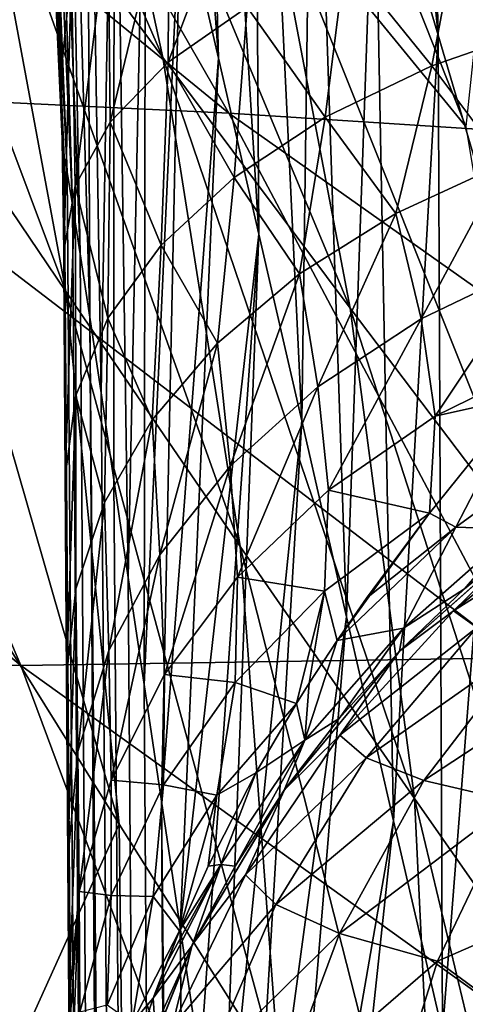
# Model space of a CAD drawing. Header units: metres. Extents: x -22 to 22, y 0 to 204.
# Tile 215 of 256: x -14.247 to -13.482, y 160.774 to 162.467. Entities that reach past the tile are written whole.
import ezdxf

# ---------------------------------------------------------------- set-up
doc = ezdxf.new("R2010")
doc.units = ezdxf.units.M
doc.layers.add('solid_002_SW0002', color=7, linetype='CONTINUOUS')

msp = doc.modelspace()

# ---------------------------------------------------------------- linework, layer by layer
at = {"layer": 'solid_002_SW0002'}
for points in [[(-13.528625, 162.44017, 208.443085), (-13.560676, 163.76857, 207.692245), (-13.699554, 164.15416, 207.891342)], [(-13.637758, 162.80838, 208.618973), (-13.528625, 162.44017, 208.443085), (-13.699554, 164.15416, 207.891342)], [(-13.905918, 162.400711, 209.81662), (-13.943402, 163.828812, 209.224091), (-14.035913, 164.132706, 209.454941)], [(-13.970963, 162.682541, 210.004395), (-13.905918, 162.400711, 209.81662), (-14.035913, 164.132706, 209.454941)], [(-13.836345, 162.097961, 209.637848), (-13.845632, 163.504807, 209.008438), (-13.943402, 163.828812, 209.224091)], [(-13.905918, 162.400711, 209.81662), (-13.836345, 162.097961, 209.637848), (-13.943402, 163.828812, 209.224091)], [(-14.245435, 163.809738, 211.791031), (-14.172571, 162.224854, 211.75), (-14.170977, 162.230118, 211.620148)], [(-14.175753, 162.37558, 215.302689), (-14.172571, 162.224854, 211.75), (-14.245435, 163.809738, 211.791031)], [(-14.245435, 163.809738, 211.791031), (-14.170977, 162.230118, 211.620148), (-14.240916, 163.806122, 211.551758)], [(-14.178035, 162.474121, 215.26593), (-14.175753, 162.37558, 215.302689), (-14.245435, 163.809738, 211.791031)], [(-14.240916, 163.806122, 211.551758), (-14.170977, 162.230118, 211.620148), (-14.165675, 162.204697, 211.484894)], [(-14.240916, 163.806122, 211.551758), (-14.165675, 162.204697, 211.484894), (-14.227374, 163.758575, 211.313141)], [(-13.416545, 162.061127, 208.278366), (-13.419084, 163.373535, 207.508698), (-13.560676, 163.76857, 207.692245)], [(-13.528625, 162.44017, 208.443085), (-13.416545, 162.061127, 208.278366), (-13.560676, 163.76857, 207.692245)], [(-14.227374, 163.758575, 211.313141), (-14.165675, 162.204697, 211.484894), (-14.156301, 162.148575, 211.344391)], [(-14.227374, 163.758575, 211.313141), (-14.156301, 162.148575, 211.344391), (-14.204411, 163.668716, 211.077576)], [(-14.204411, 163.668716, 211.077576), (-14.156301, 162.148575, 211.344391), (-14.143287, 162.064636, 211.206406)], [(-14.204411, 163.668716, 211.077576), (-14.143287, 162.064636, 211.206406), (-14.172517, 163.538803, 210.847137)], [(-14.493114, 163.53418, 199.063828), (-14.001364, 162.401611, 199.950409), (-14.323619, 162.837128, 200.071777)], [(-14.493114, 163.53418, 199.063828), (-14.154709, 163.111603, 198.947189), (-14.001364, 162.401611, 199.950409)], [(-14.172517, 163.538803, 210.847137), (-14.143287, 162.064636, 211.206406), (-14.12689, 161.955551, 211.071289)], [(-14.172517, 163.538803, 210.847137), (-14.12689, 161.955551, 211.071289), (-14.132448, 163.371964, 210.623489)], [(-13.762798, 161.777161, 209.467621), (-13.743556, 163.163879, 208.807068), (-13.845632, 163.504807, 209.008438)], [(-13.836345, 162.097961, 209.637848), (-13.762798, 161.777161, 209.467621), (-13.845632, 163.504807, 209.008438)], [(-14.132448, 163.371964, 210.623489), (-14.12689, 161.955551, 211.071289), (-14.107507, 161.825256, 210.94014)], [(-14.132448, 163.371964, 210.623489), (-14.107507, 161.825256, 210.94014), (-14.084976, 163.171448, 210.408066)], [(-13.713141, 163.338318, 196.626755), (-13.065951, 162.282135, 197.600052), (-13.437567, 162.69458, 197.673019)], [(-13.713141, 163.338318, 196.626755), (-13.321325, 162.934952, 196.553482), (-13.065951, 162.282135, 197.600052)], [(-13.887681, 162.305969, 227.504105), (-15.11786, 163.311737, 227.422821), (-14.664153, 162.34317, 226.912155)], [(-14.407158, 163.212219, 228.055984), (-15.11786, 163.311737, 227.422821), (-13.887681, 162.305969, 227.504105)], [(-14.646152, 163.277496, 200.206131), (-14.167915, 161.999649, 201.022873), (-14.467029, 162.441956, 201.158112)], [(-14.646152, 163.277496, 200.206131), (-14.323619, 162.837128, 200.071777), (-14.167915, 161.999649, 201.022873)], [(-13.916018, 163.23439, 228.724213), (-14.407158, 163.212219, 228.055984), (-13.151221, 162.258347, 228.154526)], [(-12.688597, 162.345352, 228.837997), (-13.916018, 163.23439, 228.724213), (-13.151221, 162.258347, 228.154526)], [(-13.302086, 163.095673, 229.45285), (-13.916018, 163.23439, 228.724213), (-12.688597, 162.345352, 228.837997)], [(-13.151221, 162.258347, 228.154526), (-14.407158, 163.212219, 228.055984), (-13.887681, 162.305969, 227.504105)], [(-14.084976, 163.171448, 210.408066), (-14.107507, 161.825256, 210.94014), (-14.085364, 161.675766, 210.812683)], [(-14.084976, 163.171448, 210.408066), (-14.085364, 161.675766, 210.812683), (-14.060686, 161.508011, 210.688889)], [(-14.084976, 163.171448, 210.408066), (-14.060686, 161.508011, 210.688889), (-14.030886, 162.940521, 210.201569)], [(-13.762798, 161.777161, 209.467621), (-13.685603, 161.440521, 209.305344), (-13.743556, 163.163879, 208.807068)], [(-13.685603, 161.440521, 209.305344), (-13.637758, 162.80838, 208.618973), (-13.743556, 163.163879, 208.807068)], [(-14.154709, 163.111603, 198.947189), (-13.679552, 161.971237, 199.841537), (-14.001364, 162.401611, 199.950409)], [(-14.154709, 163.111603, 198.947189), (-13.817165, 162.694519, 198.843216), (-13.679552, 161.971237, 199.841537)], [(-13.811074, 163.114227, 197.759262), (-13.480658, 162.283157, 198.751495), (-13.817165, 162.694519, 198.843216)], [(-13.811074, 163.114227, 197.759262), (-13.437567, 162.69458, 197.673019), (-13.480658, 162.283157, 198.751495)], [(-14.030886, 162.940521, 210.201569), (-14.060686, 161.508011, 210.688889), (-14.033432, 161.323868, 210.567581)], [(-14.030886, 162.940521, 210.201569), (-14.033432, 161.323868, 210.567581), (-13.970963, 162.682541, 210.004395)], [(-14.323619, 162.837128, 200.071777), (-13.868556, 161.561584, 200.899719), (-14.167915, 161.999649, 201.022873)], [(-14.323619, 162.837128, 200.071777), (-14.001364, 162.401611, 199.950409), (-13.868556, 161.561584, 200.899719)], [(-13.685603, 161.440521, 209.305344), (-13.60497, 161.089859, 209.150452), (-13.637758, 162.80838, 208.618973)], [(-13.60497, 161.089859, 209.150452), (-13.528625, 162.44017, 208.443085), (-13.637758, 162.80838, 208.618973)], [(-13.846721, 162.780853, 216.204147), (-13.856722, 162.488586, 216.30069), (-13.992312, 162.394073, 216.106277)], [(-13.846721, 162.780853, 216.204147), (-13.992312, 162.394073, 216.106277), (-13.990187, 162.710922, 215.993286)], [(-13.990187, 162.710922, 215.993286), (-14.091516, 162.290833, 215.895035), (-14.094959, 162.635056, 215.762634)], [(-13.990187, 162.710922, 215.993286), (-13.992312, 162.394073, 216.106277), (-14.091516, 162.290833, 215.895035)], [(-13.333296, 162.459244, 216.833557), (-13.491243, 162.641998, 216.619583), (-13.270799, 162.696915, 216.735794)], [(-13.970963, 162.682541, 210.004395), (-14.033432, 161.323868, 210.567581), (-14.003698, 161.123322, 210.448715)], [(-13.970963, 162.682541, 210.004395), (-14.003698, 161.123322, 210.448715), (-13.905918, 162.400711, 209.81662)], [(-13.817165, 162.694519, 198.843216), (-13.358359, 161.54631, 199.744797), (-13.679552, 161.971237, 199.841537)], [(-13.817165, 162.694519, 198.843216), (-13.480658, 162.283157, 198.751495), (-13.358359, 161.54631, 199.744797)], [(-14.094959, 162.635056, 215.762634), (-14.151769, 162.181549, 215.672455), (-14.158154, 162.555359, 215.518524)], [(-14.094959, 162.635056, 215.762634), (-14.091516, 162.290833, 215.895035), (-14.151769, 162.181549, 215.672455)], [(-13.539344, 162.387817, 216.72316), (-13.688248, 162.571945, 216.473282), (-13.491243, 162.641998, 216.619583)], [(-13.333296, 162.459244, 216.833557), (-13.539344, 162.387817, 216.72316), (-13.491243, 162.641998, 216.619583)], [(-13.722649, 162.29924, 216.587891), (-13.856722, 162.488586, 216.30069), (-13.688248, 162.571945, 216.473282)], [(-13.539344, 162.387817, 216.72316), (-13.722649, 162.29924, 216.587891), (-13.688248, 162.571945, 216.473282)], [(-14.158154, 162.555359, 215.518524), (-14.175753, 162.37558, 215.302689), (-14.178035, 162.474121, 215.26593)], [(-14.158154, 162.555359, 215.518524), (-14.171514, 162.069031, 215.44426), (-14.175753, 162.37558, 215.302689)], [(-14.158154, 162.555359, 215.518524), (-14.151769, 162.181549, 215.672455), (-14.171514, 162.069031, 215.44426)], [(-13.878819, 162.195633, 216.430984), (-13.992312, 162.394073, 216.106277), (-13.856722, 162.488586, 216.30069)], [(-13.722649, 162.29924, 216.587891), (-13.878819, 162.195633, 216.430984), (-13.856722, 162.488586, 216.30069)], [(-13.413774, 162.220428, 216.955811), (-13.539344, 162.387817, 216.72316), (-13.333296, 162.459244, 216.833557)], [(-14.467029, 162.441956, 201.158112), (-14.076484, 161.083908, 201.927444), (-14.351161, 161.524658, 202.063889)], [(-14.467029, 162.441956, 201.158112), (-14.167915, 161.999649, 201.022873), (-14.076484, 161.083908, 201.927444)], [(-13.60497, 161.089859, 209.150452), (-13.521105, 160.727036, 209.002289), (-13.528625, 162.44017, 208.443085)], [(-13.521105, 160.727036, 209.002289), (-13.416545, 162.061127, 208.278366), (-13.528625, 162.44017, 208.443085)], [(-14.245374, 161.35672, 226.426193), (-15.495031, 162.394836, 226.382782), (-15.17807, 161.387894, 225.949921)], [(-14.664153, 162.34317, 226.912155), (-15.495031, 162.394836, 226.382782), (-14.245374, 161.35672, 226.426193)], [(-14.00412, 162.079468, 216.25618), (-14.091516, 162.290833, 215.895035), (-13.992312, 162.394073, 216.106277)], [(-13.878819, 162.195633, 216.430984), (-14.00412, 162.079468, 216.25618), (-13.992312, 162.394073, 216.106277)], [(-13.905918, 162.400711, 209.81662), (-14.003698, 161.123322, 210.448715), (-13.971548, 160.906586, 210.332123)], [(-14.001364, 162.401611, 199.950409), (-13.569113, 161.128052, 200.788254), (-13.868556, 161.561584, 200.899719)], [(-14.001364, 162.401611, 199.950409), (-13.679552, 161.971237, 199.841537), (-13.569113, 161.128052, 200.788254)], [(-13.905918, 162.400711, 209.81662), (-13.971548, 160.906586, 210.332123), (-13.836345, 162.097961, 209.637848)], [(-14.175753, 162.37558, 215.302689), (-14.171514, 162.069031, 215.44426), (-14.172571, 162.224854, 211.75)], [(-13.60112, 162.133835, 216.853378), (-13.722649, 162.29924, 216.587891), (-13.539344, 162.387817, 216.72316)], [(-13.413774, 162.220428, 216.955811), (-13.60112, 162.133835, 216.853378), (-13.539344, 162.387817, 216.72316)], [(-13.392797, 161.370193, 226.969696), (-14.664153, 162.34317, 226.912155), (-14.245374, 161.35672, 226.426193)], [(-13.887681, 162.305969, 227.504105), (-14.664153, 162.34317, 226.912155), (-13.392797, 161.370193, 226.969696)], [(-12.594992, 161.391144, 227.576477), (-13.887681, 162.305969, 227.504105), (-13.392797, 161.370193, 226.969696)], [(-13.151221, 162.258347, 228.154526), (-13.887681, 162.305969, 227.504105), (-12.594992, 161.391144, 227.576477)], [(-14.09555, 161.953537, 216.067703), (-14.151769, 162.181549, 215.672455), (-14.091516, 162.290833, 215.895035)], [(-14.00412, 162.079468, 216.25618), (-14.09555, 161.953537, 216.067703), (-14.091516, 162.290833, 215.895035)], [(-13.76684, 162.0298, 216.731689), (-13.878819, 162.195633, 216.430984), (-13.722649, 162.29924, 216.587891)], [(-13.60112, 162.133835, 216.853378), (-13.76684, 162.0298, 216.731689), (-13.722649, 162.29924, 216.587891)], [(-14.170977, 162.230118, 211.620148), (-14.172571, 162.224854, 211.75), (-13.868778, 122.38311, 211.182632)], [(-14.172571, 162.224854, 211.75), (-13.902066, 122.382874, 211.75), (-13.868778, 122.38311, 211.182632)], [(-14.118899, 154.319672, 217.737915), (-13.902066, 122.382874, 211.75), (-14.172571, 162.224854, 211.75)], [(-14.16888, 161.681137, 215.668671), (-14.172571, 162.224854, 211.75), (-14.171514, 162.069031, 215.44426)], [(-14.128507, 155.73465, 217.7966), (-14.118899, 154.319672, 217.737915), (-14.172571, 162.224854, 211.75)], [(-14.129292, 155.850494, 217.806686), (-14.128507, 155.73465, 217.7966), (-14.172571, 162.224854, 211.75)], [(-14.138204, 157.162933, 217.975861), (-14.129292, 155.850494, 217.806686), (-14.172571, 162.224854, 211.75)], [(-14.139624, 157.37204, 218.012054), (-14.138204, 157.162933, 217.975861), (-14.172571, 162.224854, 211.75)], [(-14.147852, 158.584015, 218.273453), (-14.139624, 157.37204, 218.012054), (-14.172571, 162.224854, 211.75)], [(-14.149765, 158.865845, 218.347198), (-14.147852, 158.584015, 218.273453), (-14.172571, 162.224854, 211.75)], [(-14.157312, 159.977386, 218.140518), (-14.149765, 158.865845, 218.347198), (-14.172571, 162.224854, 211.75)], [(-14.158118, 160.096176, 217.8349), (-14.157312, 159.977386, 218.140518), (-14.172571, 162.224854, 211.75)], [(-14.158837, 160.201981, 217.588913), (-14.158118, 160.096176, 217.8349), (-14.172571, 162.224854, 211.75)], [(-14.159002, 160.226349, 217.535339), (-14.158837, 160.201981, 217.588913), (-14.172571, 162.224854, 211.75)], [(-14.160053, 160.381088, 217.219254), (-14.159002, 160.226349, 217.535339), (-14.172571, 162.224854, 211.75)], [(-14.160527, 160.451019, 217.088318), (-14.160053, 160.381088, 217.219254), (-14.172571, 162.224854, 211.75)], [(-14.161284, 160.562485, 216.892578), (-14.160527, 160.451019, 217.088318), (-14.172571, 162.224854, 211.75)], [(-14.162382, 160.724167, 216.637131), (-14.161284, 160.562485, 216.892578), (-14.172571, 162.224854, 211.75)], [(-14.162733, 160.775879, 216.5625), (-14.162382, 160.724167, 216.637131), (-14.172571, 162.224854, 211.75)], [(-14.164422, 161.024567, 216.249023), (-14.162733, 160.775879, 216.5625), (-14.172571, 162.224854, 211.75)], [(-14.166551, 161.338074, 215.936752), (-14.164422, 161.024567, 216.249023), (-14.172571, 162.224854, 211.75)], [(-14.16888, 161.681137, 215.668671), (-14.166551, 161.338074, 215.936752), (-14.172571, 162.224854, 211.75)], [(-14.165675, 162.204697, 211.484894), (-14.170977, 162.230118, 211.620148), (-13.868778, 122.38311, 211.182632)], [(-14.156301, 162.148575, 211.344391), (-14.165675, 162.204697, 211.484894), (-13.868778, 122.38311, 211.182632)], [(-13.557593, 161.952927, 217.077347), (-13.60112, 162.133835, 216.853378), (-13.413774, 162.220428, 216.955811)], [(-13.358085, 162.048416, 217.167252), (-13.557593, 161.952927, 217.077347), (-13.413774, 162.220428, 216.955811)], [(-13.907369, 161.910583, 216.593384), (-14.00412, 162.079468, 216.25618), (-13.878819, 162.195633, 216.430984)], [(-13.76684, 162.0298, 216.731689), (-13.907369, 161.910583, 216.593384), (-13.878819, 162.195633, 216.430984)], [(-14.151769, 162.181549, 215.672455), (-14.16888, 161.681137, 215.668671), (-14.171514, 162.069031, 215.44426)], [(-14.150919, 161.820862, 215.870026), (-14.16888, 161.681137, 215.668671), (-14.151769, 162.181549, 215.672455)], [(-14.09555, 161.953537, 216.067703), (-14.150919, 161.820862, 215.870026), (-14.151769, 162.181549, 215.672455)], [(-14.143287, 162.064636, 211.206406), (-14.156301, 162.148575, 211.344391), (-13.868778, 122.38311, 211.182632)], [(-13.734793, 161.835617, 216.968506), (-13.76684, 162.0298, 216.731689), (-13.60112, 162.133835, 216.853378)], [(-13.557593, 161.952927, 217.077347), (-13.734793, 161.835617, 216.968506), (-13.60112, 162.133835, 216.853378)], [(-13.836345, 162.097961, 209.637848), (-13.971548, 160.906586, 210.332123), (-13.936962, 160.673798, 210.217499)], [(-13.836345, 162.097961, 209.637848), (-13.936962, 160.673798, 210.217499), (-13.899762, 160.425232, 210.104111)], [(-13.836345, 162.097961, 209.637848), (-13.899762, 160.425232, 210.104111), (-13.762798, 161.777161, 209.467621)], [(-14.019687, 161.778763, 216.441422), (-14.09555, 161.953537, 216.067703), (-14.00412, 162.079468, 216.25618)], [(-13.907369, 161.910583, 216.593384), (-14.019687, 161.778763, 216.441422), (-14.00412, 162.079468, 216.25618)], [(-14.12689, 161.955551, 211.071289), (-14.143287, 162.064636, 211.206406), (-13.868778, 122.38311, 211.182632)], [(-13.521105, 160.727036, 209.002289), (-13.434216, 160.353882, 208.860291), (-13.416545, 162.061127, 208.278366)], [(-13.533531, 161.785156, 217.309814), (-13.557593, 161.952927, 217.077347), (-13.358085, 162.048416, 217.167252)], [(-13.533531, 161.785156, 217.309814), (-13.358085, 162.048416, 217.167252), (-13.325472, 161.887573, 217.389633)], [(-13.885542, 161.699219, 216.843292), (-13.907369, 161.910583, 216.593384), (-13.76684, 162.0298, 216.731689)], [(-13.734793, 161.835617, 216.968506), (-13.885542, 161.699219, 216.843292), (-13.76684, 162.0298, 216.731689)], [(-14.167915, 161.999649, 201.022873), (-13.800961, 160.646652, 201.801956), (-14.076484, 161.083908, 201.927444)], [(-14.167915, 161.999649, 201.022873), (-13.868556, 161.561584, 200.899719), (-13.800961, 160.646652, 201.801956)], [(-13.679552, 161.971237, 199.841537), (-13.269756, 160.699387, 200.68811), (-13.569113, 161.128052, 200.788254)], [(-13.679552, 161.971237, 199.841537), (-13.358359, 161.54631, 199.744797), (-13.269756, 160.699387, 200.68811)], [(-14.101377, 161.637131, 216.279053), (-14.150919, 161.820862, 215.870026), (-14.09555, 161.953537, 216.067703)], [(-14.12689, 161.955551, 211.071289), (-13.868778, 122.38311, 211.182632), (-13.768536, 122.383553, 210.614182)], [(-14.107507, 161.825256, 210.94014), (-14.12689, 161.955551, 211.071289), (-13.768536, 122.383553, 210.614182)], [(-14.019687, 161.778763, 216.441422), (-14.101377, 161.637131, 216.279053), (-14.09555, 161.953537, 216.067703)], [(-13.716846, 161.657974, 217.213989), (-13.734793, 161.835617, 216.968506), (-13.557593, 161.952927, 217.077347)], [(-13.533531, 161.785156, 217.309814), (-13.716846, 161.657974, 217.213989), (-13.557593, 161.952927, 217.077347)], [(-14.006318, 161.546936, 216.704636), (-14.019687, 161.778763, 216.441422), (-13.907369, 161.910583, 216.593384)], [(-13.885542, 161.699219, 216.843292), (-14.006318, 161.546936, 216.704636), (-13.907369, 161.910583, 216.593384)], [(-13.533531, 161.785156, 217.309814), (-13.325472, 161.887573, 217.389633), (-13.381993, 161.819412, 217.431366)], [(-13.873095, 161.50882, 217.103088), (-13.885542, 161.699219, 216.843292), (-13.734793, 161.835617, 216.968506)], [(-13.716846, 161.657974, 217.213989), (-13.873095, 161.50882, 217.103088), (-13.734793, 161.835617, 216.968506)], [(-14.150919, 161.820862, 215.870026), (-14.166551, 161.338074, 215.936752), (-14.16888, 161.681137, 215.668671)], [(-14.150681, 161.48877, 216.109802), (-14.166551, 161.338074, 215.936752), (-14.150919, 161.820862, 215.870026)], [(-14.101377, 161.637131, 216.279053), (-14.150681, 161.48877, 216.109802), (-14.150919, 161.820862, 215.870026)], [(-14.085364, 161.675766, 210.812683), (-14.107507, 161.825256, 210.94014), (-13.768536, 122.383553, 210.614182)], [(-13.498216, 161.594788, 217.66008), (-13.543064, 161.61853, 217.545044), (-13.381993, 161.819412, 217.431366)], [(-13.533531, 161.785156, 217.309814), (-13.381993, 161.819412, 217.431366), (-13.543064, 161.61853, 217.545044)], [(-13.269267, 161.761215, 217.670059), (-13.498216, 161.594788, 217.66008), (-13.381993, 161.819412, 217.431366)], [(-13.533531, 161.785156, 217.309814), (-13.543064, 161.61853, 217.545044), (-13.716846, 161.657974, 217.213989)], [(-14.094299, 161.382324, 216.555756), (-14.101377, 161.637131, 216.279053), (-14.019687, 161.778763, 216.441422)], [(-14.006318, 161.546936, 216.704636), (-14.094299, 161.382324, 216.555756), (-14.019687, 161.778763, 216.441422)], [(-13.762798, 161.777161, 209.467621), (-13.899762, 160.425232, 210.104111), (-13.85891, 160.16217, 209.988907)], [(-13.762798, 161.777161, 209.467621), (-13.85891, 160.16217, 209.988907), (-13.685603, 161.440521, 209.305344)], [(-13.394728, 161.59111, 217.915604), (-13.498216, 161.594788, 217.66008), (-13.269267, 161.761215, 217.670059)], [(-13.998451, 161.341324, 216.979828), (-14.006318, 161.546936, 216.704636), (-13.885542, 161.699219, 216.843292)], [(-13.873095, 161.50882, 217.103088), (-13.998451, 161.341324, 216.979828), (-13.885542, 161.699219, 216.843292)], [(-14.060686, 161.508011, 210.688889), (-14.085364, 161.675766, 210.812683), (-13.768536, 122.383553, 210.614182)], [(-13.723724, 161.484268, 217.460602), (-13.873095, 161.50882, 217.103088), (-13.716846, 161.657974, 217.213989)], [(-13.723724, 161.484268, 217.460602), (-13.716846, 161.657974, 217.213989), (-13.543064, 161.61853, 217.545044)], [(-14.14743, 161.209213, 216.400146), (-14.150681, 161.48877, 216.109802), (-14.101377, 161.637131, 216.279053)], [(-14.094299, 161.382324, 216.555756), (-14.14743, 161.209213, 216.400146), (-14.101377, 161.637131, 216.279053)], [(-13.502011, 161.450607, 219.023575), (-13.278368, 161.633347, 218.991882), (-13.242226, 161.614899, 219.301483)], [(-13.362531, 161.587067, 218.687119), (-13.278368, 161.633347, 218.991882), (-13.502011, 161.450607, 219.023575)], [(-13.723724, 161.484268, 217.460602), (-13.543064, 161.61853, 217.545044), (-13.701868, 161.39949, 217.651611)], [(-13.701868, 161.39949, 217.651611), (-13.543064, 161.61853, 217.545044), (-13.651464, 161.472275, 217.61821)], [(-13.498216, 161.594788, 217.66008), (-13.651464, 161.472275, 217.61821), (-13.543064, 161.61853, 217.545044)], [(-13.502011, 161.450607, 219.023575), (-13.242226, 161.614899, 219.301483), (-13.462159, 161.422363, 219.365448)], [(-13.498216, 161.594788, 217.66008), (-13.701868, 161.39949, 217.651611), (-13.651464, 161.472275, 217.61821)], [(-13.587726, 161.421219, 217.906891), (-13.701868, 161.39949, 217.651611), (-13.498216, 161.594788, 217.66008)], [(-13.394728, 161.59111, 217.915604), (-13.587726, 161.421219, 217.906891), (-13.498216, 161.594788, 217.66008)], [(-13.594686, 161.381683, 218.687119), (-13.362531, 161.587067, 218.687119), (-13.502011, 161.450607, 219.023575)], [(-13.36274, 161.586914, 218.176941), (-13.362531, 161.587067, 218.687119), (-13.594686, 161.381683, 218.687119)], [(-13.482911, 161.488602, 218.171402), (-13.36274, 161.586914, 218.176941), (-13.594686, 161.381683, 218.687119)], [(-13.394728, 161.59111, 217.915604), (-13.482911, 161.488602, 218.171402), (-13.587726, 161.421219, 217.906891)], [(-13.394728, 161.59111, 217.915604), (-13.36274, 161.586914, 218.176941), (-13.482911, 161.488602, 218.171402)], [(-13.868556, 161.561584, 200.899719), (-13.524748, 160.213242, 201.687103), (-13.800961, 160.646652, 201.801956)], [(-13.868556, 161.561584, 200.899719), (-13.569113, 161.128052, 200.788254), (-13.524748, 160.213242, 201.687103)], [(-14.089849, 161.159592, 216.847229), (-14.094299, 161.382324, 216.555756), (-14.006318, 161.546936, 216.704636)], [(-13.998451, 161.341324, 216.979828), (-14.089849, 161.159592, 216.847229), (-14.006318, 161.546936, 216.704636)], [(-14.316274, 160.553574, 202.924332), (-14.351161, 161.524658, 202.063889), (-14.076484, 161.083908, 201.927444)], [(-14.033432, 161.323868, 210.567581), (-14.060686, 161.508011, 210.688889), (-13.768536, 122.383553, 210.614182)], [(-13.87718, 161.327484, 217.363815), (-13.998451, 161.341324, 216.979828), (-13.873095, 161.50882, 217.103088)], [(-13.723724, 161.484268, 217.460602), (-13.87718, 161.327484, 217.363815), (-13.873095, 161.50882, 217.103088)], [(-14.150681, 161.48877, 216.109802), (-14.164422, 161.024567, 216.249023), (-14.166551, 161.338074, 215.936752)], [(-14.14743, 161.209213, 216.400146), (-14.164422, 161.024567, 216.249023), (-14.150681, 161.48877, 216.109802)], [(-13.723724, 161.484268, 217.460602), (-13.771793, 161.291245, 217.698578), (-13.87718, 161.327484, 217.363815)], [(-13.723724, 161.484268, 217.460602), (-13.749941, 161.326126, 217.683746), (-13.771793, 161.291245, 217.698578)], [(-13.723724, 161.484268, 217.460602), (-13.701868, 161.39949, 217.651611), (-13.749941, 161.326126, 217.683746)], [(-13.595082, 161.381271, 218.166275), (-13.482911, 161.488602, 218.171402), (-13.594686, 161.381683, 218.687119)], [(-13.587726, 161.421219, 217.906891), (-13.482911, 161.488602, 218.171402), (-13.595082, 161.381271, 218.166275)], [(-13.697052, 161.237061, 219.051392), (-13.502011, 161.450607, 219.023575), (-13.462159, 161.422363, 219.365448)], [(-13.594686, 161.381683, 218.687119), (-13.502011, 161.450607, 219.023575), (-13.697052, 161.237061, 219.051392)], [(-13.685603, 161.440521, 209.305344), (-13.85891, 160.16217, 209.988907), (-13.81424, 159.883804, 209.871948)], [(-13.685603, 161.440521, 209.305344), (-13.81424, 159.883804, 209.871948), (-13.60497, 161.089859, 209.150452)], [(-13.587726, 161.421219, 217.906891), (-13.698582, 161.265579, 218.16156), (-13.757659, 161.228149, 217.899216)], [(-13.587726, 161.421219, 217.906891), (-13.757659, 161.228149, 217.899216), (-13.701868, 161.39949, 217.651611)], [(-13.587726, 161.421219, 217.906891), (-13.595082, 161.381271, 218.166275), (-13.698582, 161.265579, 218.16156)], [(-13.697052, 161.237061, 219.051392), (-13.462159, 161.422363, 219.365448), (-13.65193, 161.197784, 219.421066)], [(-13.65193, 161.197784, 219.421066), (-13.462159, 161.422363, 219.365448), (-13.372649, 161.394821, 219.703094)], [(-13.757659, 161.228149, 217.899216), (-13.749941, 161.326126, 217.683746), (-13.701868, 161.39949, 217.651611)], [(-13.65193, 161.197784, 219.421066), (-13.372649, 161.394821, 219.703094), (-13.552845, 161.159225, 219.785645)], [(-13.552845, 161.159225, 219.785645), (-13.372649, 161.394821, 219.703094), (-13.23211, 161.369247, 220.029388)], [(-13.876693, 160.365021, 225.976883), (-15.17807, 161.387894, 225.949921), (-14.902289, 160.373215, 225.561539)], [(-14.245374, 161.35672, 226.426193), (-15.17807, 161.387894, 225.949921), (-13.876693, 160.365021, 225.976883)], [(-14.14505, 160.968079, 216.708542), (-14.14743, 161.209213, 216.400146), (-14.094299, 161.382324, 216.555756)], [(-14.089849, 161.159592, 216.847229), (-14.14505, 160.968079, 216.708542), (-14.094299, 161.382324, 216.555756)], [(-13.792315, 161.142883, 218.687119), (-13.594686, 161.381683, 218.687119), (-13.697052, 161.237061, 219.051392)], [(-13.595082, 161.381271, 218.166275), (-13.594686, 161.381683, 218.687119), (-13.792315, 161.142883, 218.687119)], [(-13.698582, 161.265579, 218.16156), (-13.595082, 161.381271, 218.166275), (-13.792315, 161.142883, 218.687119)], [(-13.392797, 161.370193, 226.969696), (-14.245374, 161.35672, 226.426193), (-12.928658, 160.410812, 226.464661)], [(-13.552845, 161.159225, 219.785645), (-13.23211, 161.369247, 220.029388), (-13.398516, 161.123093, 220.137421)], [(-12.928658, 160.410812, 226.464661), (-14.245374, 161.35672, 226.426193), (-13.876693, 160.365021, 225.976883)], [(-14.000226, 161.151764, 217.256699), (-14.089849, 161.159592, 216.847229), (-13.998451, 161.341324, 216.979828)], [(-13.87718, 161.327484, 217.363815), (-14.000226, 161.151764, 217.256699), (-13.998451, 161.341324, 216.979828)], [(-14.003698, 161.123322, 210.448715), (-14.033432, 161.323868, 210.567581), (-13.768536, 122.383553, 210.614182)], [(-13.908546, 161.133865, 217.615036), (-14.000226, 161.151764, 217.256699), (-13.87718, 161.327484, 217.363815)], [(-13.908546, 161.133865, 217.615036), (-13.87718, 161.327484, 217.363815), (-13.771793, 161.291245, 217.698578)], [(-13.757659, 161.228149, 217.899216), (-13.771793, 161.291245, 217.698578), (-13.749941, 161.326126, 217.683746)], [(-13.908546, 161.133865, 217.615036), (-13.771793, 161.291245, 217.698578), (-13.841505, 161.171997, 217.747498)], [(-13.757659, 161.228149, 217.899216), (-13.841505, 161.171997, 217.747498), (-13.771793, 161.291245, 217.698578)], [(-13.792789, 161.142212, 218.157227), (-13.698582, 161.265579, 218.16156), (-13.792315, 161.142883, 218.687119)], [(-13.757659, 161.228149, 217.899216), (-13.698582, 161.265579, 218.16156), (-13.792789, 161.142212, 218.157227)], [(-13.757659, 161.228149, 217.899216), (-13.877126, 161.011948, 218.153351), (-13.90175, 161.014999, 217.892715)], [(-13.757659, 161.228149, 217.899216), (-13.90175, 161.014999, 217.892715), (-13.841505, 161.171997, 217.747498)], [(-13.757659, 161.228149, 217.899216), (-13.792789, 161.142212, 218.157227), (-13.877126, 161.011948, 218.153351)], [(-13.859374, 160.997223, 219.074783), (-13.697052, 161.237061, 219.051392), (-13.65193, 161.197784, 219.421066)], [(-13.792315, 161.142883, 218.687119), (-13.697052, 161.237061, 219.051392), (-13.859374, 160.997223, 219.074783)], [(-14.14743, 161.209213, 216.400146), (-14.162733, 160.775879, 216.5625), (-14.164422, 161.024567, 216.249023)], [(-14.14505, 160.968079, 216.708542), (-14.162733, 160.775879, 216.5625), (-14.14743, 161.209213, 216.400146)], [(-13.859374, 160.997223, 219.074783), (-13.65193, 161.197784, 219.421066), (-13.807293, 160.946243, 219.467117)], [(-13.807293, 160.946243, 219.467117), (-13.65193, 161.197784, 219.421066), (-13.552845, 161.159225, 219.785645)], [(-13.90175, 161.014999, 217.892715), (-13.92347, 161.011642, 217.809296), (-13.841505, 161.171997, 217.747498)], [(-13.908546, 161.133865, 217.615036), (-13.841505, 161.171997, 217.747498), (-13.92347, 161.011642, 217.809296)], [(-14.089887, 160.961365, 217.141815), (-14.14505, 160.968079, 216.708542), (-14.089849, 161.159592, 216.847229)], [(-14.000226, 161.151764, 217.256699), (-14.089887, 160.961365, 217.141815), (-14.089849, 161.159592, 216.847229)], [(-13.807293, 160.946243, 219.467117), (-13.552845, 161.159225, 219.785645), (-13.697713, 160.896011, 219.852859)], [(-13.697713, 160.896011, 219.852859), (-13.552845, 161.159225, 219.785645), (-13.398516, 161.123093, 220.137421)], [(-14.017798, 160.959778, 217.524292), (-14.089887, 160.961365, 217.141815), (-14.000226, 161.151764, 217.256699)], [(-13.908546, 161.133865, 217.615036), (-14.017798, 160.959778, 217.524292), (-14.000226, 161.151764, 217.256699)], [(-13.950673, 160.876419, 218.687119), (-13.792315, 161.142883, 218.687119), (-13.859374, 160.997223, 219.074783)], [(-13.792789, 161.142212, 218.157227), (-13.792315, 161.142883, 218.687119), (-13.950673, 160.876419, 218.687119)], [(-13.877126, 161.011948, 218.153351), (-13.792789, 161.142212, 218.157227), (-13.950673, 160.876419, 218.687119)], [(-13.908546, 161.133865, 217.615036), (-13.972667, 160.900955, 217.848602), (-14.017798, 160.959778, 217.524292)], [(-14.003698, 161.123322, 210.448715), (-13.768536, 122.383553, 210.614182), (-13.600911, 122.384216, 210.058044)], [(-13.971548, 160.906586, 210.332123), (-14.003698, 161.123322, 210.448715), (-13.600911, 122.384216, 210.058044)], [(-13.908546, 161.133865, 217.615036), (-13.92347, 161.011642, 217.809296), (-13.972667, 160.900955, 217.848602)], [(-13.697713, 160.896011, 219.852859), (-13.398516, 161.123093, 220.137421), (-13.529714, 160.84874, 220.223907)], [(-13.569113, 161.128052, 200.788254), (-13.248005, 159.784073, 201.582596), (-13.524748, 160.213242, 201.687103)], [(-13.569113, 161.128052, 200.788254), (-13.269756, 160.699387, 200.68811), (-13.248005, 159.784073, 201.582596)], [(-13.529714, 160.84874, 220.223907), (-13.398516, 161.123093, 220.137421), (-13.241624, 160.974258, 220.51474)], [(-13.60497, 161.089859, 209.150452), (-13.81424, 159.883804, 209.871948), (-13.765454, 159.589844, 209.753021)], [(-13.60497, 161.089859, 209.150452), (-13.765454, 159.589844, 209.753021), (-13.521105, 160.727036, 209.002289)], [(-14.065162, 160.115417, 202.785034), (-14.316274, 160.553574, 202.924332), (-14.076484, 161.083908, 201.927444)], [(-14.065162, 160.115417, 202.785034), (-14.076484, 161.083908, 201.927444), (-13.800961, 160.646652, 201.801956)], [(-13.90175, 161.014999, 217.892715), (-13.951086, 160.87558, 218.149979), (-14.017666, 160.785095, 217.887787)], [(-13.90175, 161.014999, 217.892715), (-14.017666, 160.785095, 217.887787), (-13.99634, 160.842133, 217.868683)], [(-13.90175, 161.014999, 217.892715), (-13.99634, 160.842133, 217.868683), (-13.972667, 160.900955, 217.848602)], [(-13.90175, 161.014999, 217.892715), (-13.972667, 160.900955, 217.848602), (-13.92347, 161.011642, 217.809296)], [(-13.90175, 161.014999, 217.892715), (-13.877126, 161.011948, 218.153351), (-13.951086, 160.87558, 218.149979)], [(-13.951086, 160.87558, 218.149979), (-13.877126, 161.011948, 218.153351), (-13.950673, 160.876419, 218.687119)], [(-13.985552, 160.73616, 219.093231), (-13.859374, 160.997223, 219.074783), (-13.807293, 160.946243, 219.467117)], [(-13.950673, 160.876419, 218.687119), (-13.859374, 160.997223, 219.074783), (-13.985552, 160.73616, 219.093231)], [(-13.529714, 160.84874, 220.223907), (-13.241624, 160.974258, 220.51474), (-13.334391, 160.705017, 220.599258)], [(-14.14505, 160.968079, 216.708542), (-14.162382, 160.724167, 216.637131), (-14.162733, 160.775879, 216.5625)], [(-14.14505, 160.968079, 216.708542), (-14.161284, 160.562485, 216.892578), (-14.162382, 160.724167, 216.637131)], [(-14.143992, 160.760864, 217.021957), (-14.161284, 160.562485, 216.892578), (-14.14505, 160.968079, 216.708542)], [(-14.089887, 160.961365, 217.141815), (-14.143992, 160.760864, 217.021957), (-14.14505, 160.968079, 216.708542)], [(-14.097155, 160.772919, 217.428024), (-14.143992, 160.760864, 217.021957), (-14.089887, 160.961365, 217.141815)], [(-14.017798, 160.959778, 217.524292), (-14.097155, 160.772919, 217.428024), (-14.089887, 160.961365, 217.141815)], [(-14.054232, 160.742477, 217.775162), (-14.097155, 160.772919, 217.428024), (-14.017798, 160.959778, 217.524292)], [(-14.054232, 160.742477, 217.775162), (-14.017798, 160.959778, 217.524292), (-13.972667, 160.900955, 217.848602)], [(-13.985552, 160.73616, 219.093231), (-13.807293, 160.946243, 219.467117), (-13.924767, 160.673325, 219.502548)], [(-13.924767, 160.673325, 219.502548), (-13.807293, 160.946243, 219.467117), (-13.697713, 160.896011, 219.852859)], [(-14.054232, 160.742477, 217.775162), (-13.972667, 160.900955, 217.848602), (-14.017666, 160.785095, 217.887787)], [(-14.017666, 160.785095, 217.887787), (-13.972667, 160.900955, 217.848602), (-13.99634, 160.842133, 217.868683)], [(-13.936962, 160.673798, 210.217499), (-13.971548, 160.906586, 210.332123), (-13.600911, 122.384216, 210.058044)], [(-13.924767, 160.673325, 219.502548), (-13.697713, 160.896011, 219.852859), (-13.803819, 160.611404, 219.903168)], [(-13.803819, 160.611404, 219.903168), (-13.697713, 160.896011, 219.852859), (-13.529714, 160.84874, 220.223907)], [(-14.065954, 160.588669, 218.687119), (-13.950673, 160.876419, 218.687119), (-13.985552, 160.73616, 219.093231)], [(-13.951086, 160.87558, 218.149979), (-13.950673, 160.876419, 218.687119), (-14.065954, 160.588669, 218.687119)], [(-14.01424, 160.733917, 218.147079), (-13.951086, 160.87558, 218.149979), (-14.065954, 160.588669, 218.687119)], [(-14.017666, 160.785095, 217.887787), (-13.951086, 160.87558, 218.149979), (-14.01424, 160.733917, 218.147079)], [(-13.803819, 160.611404, 219.903168), (-13.529714, 160.84874, 220.223907), (-13.622425, 160.55307, 220.286697)], [(-13.622425, 160.55307, 220.286697), (-13.529714, 160.84874, 220.223907), (-13.334391, 160.705017, 220.599258)], [(-14.056491, 160.667847, 217.926224), (-14.017666, 160.785095, 217.887787), (-14.01424, 160.733917, 218.147079)], [(-14.054232, 160.742477, 217.775162), (-14.017666, 160.785095, 217.887787), (-14.056491, 160.667847, 217.926224)]]:
    msp.add_3dface(points, dxfattribs=at)

doc.saveas('drawing.dxf')
